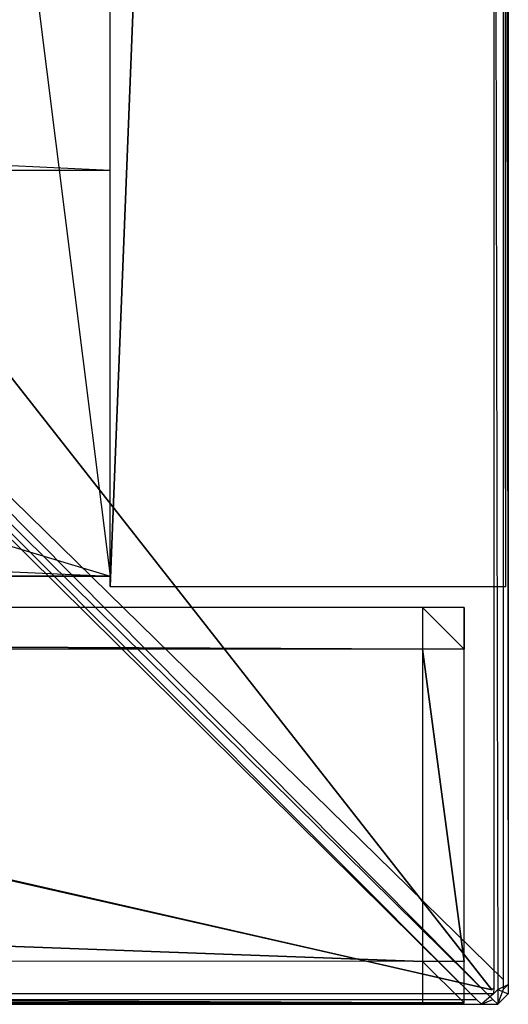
# Model space of a CAD drawing. Extents: x 0 to 1.4, y -0.5 to 0.
# Tile 38 of 44: x 1.3767 to 1.4001, y -0.5 to -0.4527. Entities that reach past the tile are written whole.
import ezdxf

# ---------------------------------------------------------------- set-up
doc = ezdxf.new("R2010")
doc.units = 0
for name, color, linetype in [('L10_KORPUS_LEGATO_BO_X_13620__Y', 7, 'CONTINUOUS'), ('L12_KORPUS_LEGATO_3_N_B21700___', 7, 'CONTINUOUS'), ('L18_KORPUS_LEGATO_TV_X_3920__Y_', 7, 'CONTINUOUS'), ('L39_FRONT_LEGATO_S2S2_X_3400__Y', 7, 'CONTINUOUS'), ('L46_FRONT_LEGATO_S2S2_X_1400__Y', 7, 'CONTINUOUS'), ('L7_PLATTE_LEGATO_0_N_B21700____', 7, 'CONTINUOUS'), ('L8_KORPUS_LEGATO_SE_X_190__Y_47', 7, 'CONTINUOUS')]:
    doc.layers.add(name, color=color, linetype=linetype)

msp = doc.modelspace()

# ---------------------------------------------------------------- linework, layer by layer
at = {"layer": 'L10_KORPUS_LEGATO_BO_X_13620__Y', "color": 8}
for points, invisible_edges in [([(1.381, -0.479447, 0.02), (0.019, -0.069947, 0.02), (0.019, -0.479447, 0.02), (1.381, -0.479447, 0.02)], 13), ([(0.019, -0.069947, 0.02), (1.381, -0.479447, 0.02), (1.381, -0.069947, 0.02), (0.019, -0.069947, 0.02)], 14), ([(1.381, -0.069947, 0.001), (0.019, -0.479447, 0.001), (0.019, -0.069947, 0.001), (1.381, -0.069947, 0.001)], 13), ([(0.019, -0.479447, 0.001), (1.381, -0.069947, 0.001), (1.381, -0.479447, 0.001), (0.019, -0.479447, 0.001)], 14), ([(1.381, -0.069947, 0.001), (1.381, -0.479447, 0.02), (1.381, -0.479447, 0.001), (1.381, -0.069947, 0.001)], 13), ([(1.381, -0.479447, 0.02), (1.381, -0.069947, 0.001), (1.381, -0.069947, 0.02), (1.381, -0.479447, 0.02)], 14), ([(1.381, -0.479447, 0.001), (0.019, -0.479447, 0.02), (0.019, -0.479447, 0.001), (1.381, -0.479447, 0.001)], 13), ([(0.019, -0.479447, 0.02), (1.381, -0.479447, 0.001), (1.381, -0.479447, 0.02), (0.019, -0.479447, 0.02)], 14)]:
    msp.add_3dface(points, dxfattribs=dict(at, invisible_edges=invisible_edges))
at = {"layer": 'L12_KORPUS_LEGATO_3_N_B21700___', "color": 8}
for points, invisible_edges in [([(1.381, -0.479447, 0.483), (1.321, -0.419447, 0.483), (1.381, -0.000947, 0.483), (1.381, -0.479447, 0.483)], 15), ([(1.381, -0.479447, 0.502), (1.321, -0.000947, 0.502), (1.321, -0.419447, 0.502), (1.381, -0.479447, 0.502)], 13), ([(1.321, -0.000947, 0.502), (1.381, -0.479447, 0.502), (1.381, -0.000947, 0.502), (1.321, -0.000947, 0.502)], 14), ([(1.381, -0.000947, 0.483), (1.381, -0.479447, 0.502), (1.381, -0.479447, 0.483), (1.381, -0.000947, 0.483)], 13), ([(1.381, -0.479447, 0.502), (1.381, -0.000947, 0.483), (1.381, -0.000947, 0.502), (1.381, -0.479447, 0.502)], 14), ([(0.019, -0.479447, 0.483), (0.079, -0.419447, 0.483), (1.381, -0.479447, 0.483), (0.019, -0.479447, 0.483)], 10), ([(1.381, -0.479447, 0.502), (0.079, -0.419447, 0.502), (0.019, -0.479447, 0.502), (1.381, -0.479447, 0.502)], 13), ([(1.381, -0.479447, 0.483), (0.079, -0.419447, 0.483), (1.321, -0.419447, 0.483), (1.381, -0.479447, 0.483)], 15), ([(0.079, -0.419447, 0.502), (1.381, -0.479447, 0.502), (1.321, -0.419447, 0.502), (0.079, -0.419447, 0.502)], 14), ([(1.381, -0.479447, 0.483), (0.019, -0.479447, 0.502), (0.019, -0.479447, 0.483), (1.381, -0.479447, 0.483)], 13), ([(0.019, -0.479447, 0.502), (1.381, -0.479447, 0.483), (1.381, -0.479447, 0.502), (0.019, -0.479447, 0.502)], 14)]:
    msp.add_3dface(points, dxfattribs=dict(at, invisible_edges=invisible_edges))
at = {"layer": 'L18_KORPUS_LEGATO_TV_X_3920__Y_', "color": 8}
for points, invisible_edges in [([(1.381, -0.440947, 0.3), (0.989, -0.459937, 0.3), (0.989, -0.440937, 0.3), (1.381, -0.440947, 0.3)], 13), ([(1.381, -0.459947, 0.37), (0.989, -0.440937, 0.37), (0.989, -0.459937, 0.37), (1.381, -0.459947, 0.37)], 13), ([(0.989, -0.440937, 0.37), (1.381, -0.459947, 0.37), (1.381, -0.440947, 0.37), (0.989, -0.440937, 0.37)], 14), ([(0.989, -0.459937, 0.3), (1.381, -0.440947, 0.3), (1.381, -0.459947, 0.3), (0.989, -0.459937, 0.3)], 14), ([(1.381, -0.440947, 0.3), (1.381, -0.459947, 0.37), (1.381, -0.459947, 0.3), (1.381, -0.440947, 0.3)], 13), ([(1.381, -0.459947, 0.37), (1.381, -0.440947, 0.3), (1.381, -0.440947, 0.37), (1.381, -0.459947, 0.37)], 14), ([(1.381, -0.459947, 0.3), (0.989, -0.459937, 0.37), (0.989, -0.459937, 0.3), (1.381, -0.459947, 0.3)], 13), ([(0.989, -0.459937, 0.37), (1.381, -0.459947, 0.3), (1.381, -0.459947, 0.37), (0.989, -0.459937, 0.37)], 14)]:
    msp.add_3dface(points, dxfattribs=dict(at, invisible_edges=invisible_edges))
at = {"layer": 'L39_FRONT_LEGATO_S2S2_X_3400__Y', "color": 8}
for points, invisible_edges in [([(1.396, -0.482947, 0.34), (0.9875, -0.480937, 0.34), (0.9875, -0.482937, 0.34), (1.396, -0.482947, 0.34)], 13), ([(0.9875, -0.480937, 0.34), (1.396, -0.482947, 0.34), (1.396, -0.480947, 0.34), (0.9875, -0.480937, 0.34)], 14), ([(0.9875, -0.480937), (1.396, -0.482947), (0.9875, -0.482937), (0.9875, -0.480937)], 13), ([(1.396, -0.482947), (0.9875, -0.480937), (1.396, -0.480947), (1.396, -0.482947)], 14), ([(0.9875, -0.480937, 0.338), (1.396, -0.480947, 0.002), (0.9875, -0.480937, 0.002), (0.9875, -0.480937, 0.338)], 13), ([(1.396, -0.480947, 0.002), (0.9875, -0.480937, 0.338), (1.396, -0.480947, 0.338), (1.396, -0.480947, 0.002)], 14), ([(0.9875, -0.480937, 0.34), (1.396, -0.480947, 0.338), (0.9875, -0.480937, 0.338), (0.9875, -0.480937, 0.34)], 13), ([(1.396, -0.480947, 0.338), (0.9875, -0.480937, 0.34), (1.396, -0.480947, 0.34), (1.396, -0.480947, 0.338)], 14), ([(0.9875, -0.480937, 0.002), (1.396, -0.480947), (0.9875, -0.480937), (0.9875, -0.480937, 0.002)], 13), ([(1.396, -0.480947), (0.9875, -0.480937, 0.002), (1.396, -0.480947, 0.002), (1.396, -0.480947)], 14), ([(1.398, -0.482947, 0.34), (1.396, -0.480947, 0.34), (1.396, -0.482947, 0.34), (1.398, -0.482947, 0.34)], 13), ([(1.396, -0.480947, 0.34), (1.398, -0.482947, 0.34), (1.398, -0.480947, 0.34), (1.396, -0.480947, 0.34)], 14), ([(1.396, -0.480947), (1.398, -0.482947), (1.396, -0.482947), (1.396, -0.480947)], 13), ([(1.398, -0.482947), (1.396, -0.480947), (1.398, -0.480947), (1.398, -0.482947)], 14), ([(1.396, -0.480947, 0.338), (1.398, -0.480947, 0.002), (1.396, -0.480947, 0.002), (1.396, -0.480947, 0.338)], 13), ([(1.398, -0.480947, 0.002), (1.396, -0.480947, 0.338), (1.398, -0.480947, 0.338), (1.398, -0.480947, 0.002)], 14), ([(1.396, -0.480947, 0.002), (1.398, -0.480947), (1.396, -0.480947), (1.396, -0.480947, 0.002)], 13), ([(1.398, -0.480947), (1.396, -0.480947, 0.002), (1.398, -0.480947, 0.002), (1.398, -0.480947)], 14), ([(1.396, -0.480947, 0.34), (1.398, -0.480947, 0.338), (1.396, -0.480947, 0.338), (1.396, -0.480947, 0.34)], 13), ([(1.398, -0.480947, 0.338), (1.396, -0.480947, 0.34), (1.398, -0.480947, 0.34), (1.398, -0.480947, 0.338)], 14), ([(1.398, -0.480947, 0.338), (1.398, -0.482947, 0.34), (1.398, -0.482947, 0.338), (1.398, -0.480947, 0.338)], 13), ([(1.398, -0.482947, 0.34), (1.398, -0.480947, 0.338), (1.398, -0.480947, 0.34), (1.398, -0.482947, 0.34)], 14), ([(1.398, -0.480947, 0.002), (1.398, -0.482947, 0.338), (1.398, -0.482947, 0.002), (1.398, -0.480947, 0.002)], 13), ([(1.398, -0.482947, 0.338), (1.398, -0.480947, 0.002), (1.398, -0.480947, 0.338), (1.398, -0.482947, 0.338)], 14), ([(1.398, -0.482947), (1.398, -0.480947, 0.002), (1.398, -0.482947, 0.002), (1.398, -0.482947)], 13), ([(1.398, -0.480947, 0.002), (1.398, -0.482947), (1.398, -0.480947), (1.398, -0.480947, 0.002)], 14), ([(0.9875, -0.482937), (1.395999, -0.497947), (0.987499, -0.497937), (0.9875, -0.482937)], 13), ([(1.395999, -0.497947, 0.34), (0.9875, -0.482937, 0.34), (0.987499, -0.497937, 0.34), (1.395999, -0.497947, 0.34)], 13), ([(1.395999, -0.497947), (0.9875, -0.482937), (1.396, -0.482947), (1.395999, -0.497947)], 14), ([(0.9875, -0.482937, 0.34), (1.395999, -0.497947, 0.34), (1.396, -0.482947, 0.34), (0.9875, -0.482937, 0.34)], 14), ([(1.396, -0.482947), (1.397999, -0.497947), (1.395999, -0.497947), (1.396, -0.482947)], 13), ([(1.397999, -0.497947, 0.34), (1.396, -0.482947, 0.34), (1.395999, -0.497947, 0.34), (1.397999, -0.497947, 0.34)], 13), ([(1.397999, -0.497947), (1.396, -0.482947), (1.398, -0.482947), (1.397999, -0.497947)], 14), ([(1.396, -0.482947, 0.34), (1.397999, -0.497947, 0.34), (1.398, -0.482947, 0.34), (1.396, -0.482947, 0.34)], 14), ([(1.398, -0.482947, 0.002), (1.397999, -0.497947, 0.338), (1.397999, -0.497947, 0.002), (1.398, -0.482947, 0.002)], 13), ([(1.397999, -0.497947, 0.338), (1.398, -0.482947, 0.002), (1.398, -0.482947, 0.338), (1.397999, -0.497947, 0.338)], 14), ([(1.398, -0.482947), (1.397999, -0.497947, 0.002), (1.397999, -0.497947), (1.398, -0.482947)], 13), ([(1.397999, -0.497947, 0.002), (1.398, -0.482947), (1.398, -0.482947, 0.002), (1.397999, -0.497947, 0.002)], 14), ([(1.398, -0.482947, 0.338), (1.397999, -0.497947, 0.34), (1.397999, -0.497947, 0.338), (1.398, -0.482947, 0.338)], 13), ([(1.397999, -0.497947, 0.34), (1.398, -0.482947, 0.338), (1.398, -0.482947, 0.34), (1.397999, -0.497947, 0.34)], 14), ([(0.987499, -0.497937), (1.395999, -0.499947), (0.987499, -0.499937), (0.987499, -0.497937)], 13), ([(1.395999, -0.499947), (0.987499, -0.497937), (1.395999, -0.497947), (1.395999, -0.499947)], 14), ([(1.395999, -0.499947, 0.34), (0.987499, -0.497937, 0.34), (0.987499, -0.499937, 0.34), (1.395999, -0.499947, 0.34)], 13), ([(0.987499, -0.497937, 0.34), (1.395999, -0.499947, 0.34), (1.395999, -0.497947, 0.34), (0.987499, -0.497937, 0.34)], 14), ([(1.397999, -0.499947, 0.34), (1.395999, -0.497947, 0.34), (1.395999, -0.499947, 0.34), (1.397999, -0.499947, 0.34)], 13), ([(1.395999, -0.497947, 0.34), (1.397999, -0.499947, 0.34), (1.397999, -0.497947, 0.34), (1.395999, -0.497947, 0.34)], 14), ([(1.395999, -0.497947), (1.397999, -0.499947), (1.395999, -0.499947), (1.395999, -0.497947)], 13), ([(1.397999, -0.499947), (1.395999, -0.497947), (1.397999, -0.497947), (1.397999, -0.499947)], 14), ([(1.397999, -0.497947, 0.002), (1.397999, -0.499947, 0.338), (1.397999, -0.499947, 0.002), (1.397999, -0.497947, 0.002)], 13), ([(1.397999, -0.499947, 0.338), (1.397999, -0.497947, 0.002), (1.397999, -0.497947, 0.338), (1.397999, -0.499947, 0.338)], 14), ([(1.397999, -0.497947, 0.338), (1.397999, -0.499947, 0.34), (1.397999, -0.499947, 0.338), (1.397999, -0.497947, 0.338)], 13), ([(1.397999, -0.499947, 0.34), (1.397999, -0.497947, 0.338), (1.397999, -0.497947, 0.34), (1.397999, -0.499947, 0.34)], 14), ([(1.397999, -0.497947), (1.397999, -0.499947, 0.002), (1.397999, -0.499947), (1.397999, -0.497947)], 13), ([(1.397999, -0.499947, 0.002), (1.397999, -0.497947), (1.397999, -0.497947, 0.002), (1.397999, -0.499947, 0.002)], 14), ([(1.395999, -0.499947, 0.002), (0.987499, -0.499937, 0.338), (0.987499, -0.499937, 0.002), (1.395999, -0.499947, 0.002)], 13), ([(0.987499, -0.499937, 0.338), (1.395999, -0.499947, 0.002), (1.395999, -0.499947, 0.338), (0.987499, -0.499937, 0.338)], 14), ([(1.395999, -0.499947), (0.987499, -0.499937, 0.002), (0.987499, -0.499937), (1.395999, -0.499947)], 13), ([(0.987499, -0.499937, 0.002), (1.395999, -0.499947), (1.395999, -0.499947, 0.002), (0.987499, -0.499937, 0.002)], 14), ([(1.395999, -0.499947, 0.338), (0.987499, -0.499937, 0.34), (0.987499, -0.499937, 0.338), (1.395999, -0.499947, 0.338)], 13), ([(0.987499, -0.499937, 0.34), (1.395999, -0.499947, 0.338), (1.395999, -0.499947, 0.34), (0.987499, -0.499937, 0.34)], 14), ([(1.397999, -0.499947, 0.002), (1.395999, -0.499947, 0.338), (1.395999, -0.499947, 0.002), (1.397999, -0.499947, 0.002)], 13), ([(1.395999, -0.499947, 0.338), (1.397999, -0.499947, 0.002), (1.397999, -0.499947, 0.338), (1.395999, -0.499947, 0.338)], 14), ([(1.397999, -0.499947), (1.395999, -0.499947, 0.002), (1.395999, -0.499947), (1.397999, -0.499947)], 13), ([(1.395999, -0.499947, 0.002), (1.397999, -0.499947), (1.397999, -0.499947, 0.002), (1.395999, -0.499947, 0.002)], 14), ([(1.397999, -0.499947, 0.338), (1.395999, -0.499947, 0.34), (1.395999, -0.499947, 0.338), (1.397999, -0.499947, 0.338)], 13), ([(1.395999, -0.499947, 0.34), (1.397999, -0.499947, 0.338), (1.397999, -0.499947, 0.34), (1.395999, -0.499947, 0.34)], 14)]:
    msp.add_3dface(points, dxfattribs=dict(at, invisible_edges=invisible_edges))
at = {"layer": 'L46_FRONT_LEGATO_S2S2_X_1400__Y', "color": 8}
for points, invisible_edges in [([(1.396, -0.482947, 0.51), (0.9875, -0.480937, 0.51), (0.9875, -0.482937, 0.51), (1.396, -0.482947, 0.51)], 13), ([(0.9875, -0.480937, 0.51), (1.396, -0.482947, 0.51), (1.396, -0.480947, 0.51), (0.9875, -0.480937, 0.51)], 14), ([(0.9875, -0.480937, 0.37), (1.396, -0.482947, 0.37), (0.9875, -0.482937, 0.37), (0.9875, -0.480937, 0.37)], 13), ([(1.396, -0.482947, 0.37), (0.9875, -0.480937, 0.37), (1.396, -0.480947, 0.37), (1.396, -0.482947, 0.37)], 14), ([(0.9875, -0.480937, 0.508), (1.396, -0.480947, 0.372), (0.9875, -0.480937, 0.372), (0.9875, -0.480937, 0.508)], 13), ([(1.396, -0.480947, 0.372), (0.9875, -0.480937, 0.508), (1.396, -0.480947, 0.508), (1.396, -0.480947, 0.372)], 14), ([(0.9875, -0.480937, 0.51), (1.396, -0.480947, 0.508), (0.9875, -0.480937, 0.508), (0.9875, -0.480937, 0.51)], 13), ([(1.396, -0.480947, 0.508), (0.9875, -0.480937, 0.51), (1.396, -0.480947, 0.51), (1.396, -0.480947, 0.508)], 14), ([(0.9875, -0.480937, 0.372), (1.396, -0.480947, 0.37), (0.9875, -0.480937, 0.37), (0.9875, -0.480937, 0.372)], 13), ([(1.396, -0.480947, 0.37), (0.9875, -0.480937, 0.372), (1.396, -0.480947, 0.372), (1.396, -0.480947, 0.37)], 14), ([(1.398, -0.482947, 0.51), (1.396, -0.480947, 0.51), (1.396, -0.482947, 0.51), (1.398, -0.482947, 0.51)], 13), ([(1.396, -0.480947, 0.51), (1.398, -0.482947, 0.51), (1.398, -0.480947, 0.51), (1.396, -0.480947, 0.51)], 14), ([(1.396, -0.480947, 0.37), (1.398, -0.482947, 0.37), (1.396, -0.482947, 0.37), (1.396, -0.480947, 0.37)], 13), ([(1.398, -0.482947, 0.37), (1.396, -0.480947, 0.37), (1.398, -0.480947, 0.37), (1.398, -0.482947, 0.37)], 14), ([(1.396, -0.480947, 0.508), (1.398, -0.480947, 0.372), (1.396, -0.480947, 0.372), (1.396, -0.480947, 0.508)], 13), ([(1.398, -0.480947, 0.372), (1.396, -0.480947, 0.508), (1.398, -0.480947, 0.508), (1.398, -0.480947, 0.372)], 14), ([(1.396, -0.480947, 0.372), (1.398, -0.480947, 0.37), (1.396, -0.480947, 0.37), (1.396, -0.480947, 0.372)], 13), ([(1.398, -0.480947, 0.37), (1.396, -0.480947, 0.372), (1.398, -0.480947, 0.372), (1.398, -0.480947, 0.37)], 14), ([(1.396, -0.480947, 0.51), (1.398, -0.480947, 0.508), (1.396, -0.480947, 0.508), (1.396, -0.480947, 0.51)], 13), ([(1.398, -0.480947, 0.508), (1.396, -0.480947, 0.51), (1.398, -0.480947, 0.51), (1.398, -0.480947, 0.508)], 14), ([(1.398, -0.480947, 0.508), (1.398, -0.482947, 0.51), (1.398, -0.482947, 0.508), (1.398, -0.480947, 0.508)], 13), ([(1.398, -0.482947, 0.51), (1.398, -0.480947, 0.508), (1.398, -0.480947, 0.51), (1.398, -0.482947, 0.51)], 14), ([(1.398, -0.480947, 0.372), (1.398, -0.482947, 0.508), (1.398, -0.482947, 0.372), (1.398, -0.480947, 0.372)], 13), ([(1.398, -0.482947, 0.508), (1.398, -0.480947, 0.372), (1.398, -0.480947, 0.508), (1.398, -0.482947, 0.508)], 14), ([(1.398, -0.480947, 0.37), (1.398, -0.482947, 0.372), (1.398, -0.482947, 0.37), (1.398, -0.480947, 0.37)], 13), ([(1.398, -0.482947, 0.372), (1.398, -0.480947, 0.37), (1.398, -0.480947, 0.372), (1.398, -0.482947, 0.372)], 14), ([(0.9875, -0.482937, 0.37), (1.395999, -0.497947, 0.37), (0.987499, -0.497937, 0.37), (0.9875, -0.482937, 0.37)], 13), ([(1.395999, -0.497947, 0.51), (0.9875, -0.482937, 0.51), (0.987499, -0.497937, 0.51), (1.395999, -0.497947, 0.51)], 13), ([(1.395999, -0.497947, 0.37), (0.9875, -0.482937, 0.37), (1.396, -0.482947, 0.37), (1.395999, -0.497947, 0.37)], 14), ([(0.9875, -0.482937, 0.51), (1.395999, -0.497947, 0.51), (1.396, -0.482947, 0.51), (0.9875, -0.482937, 0.51)], 14), ([(1.396, -0.482947, 0.37), (1.397999, -0.497947, 0.37), (1.395999, -0.497947, 0.37), (1.396, -0.482947, 0.37)], 13), ([(1.397999, -0.497947, 0.51), (1.396, -0.482947, 0.51), (1.395999, -0.497947, 0.51), (1.397999, -0.497947, 0.51)], 13), ([(1.397999, -0.497947, 0.37), (1.396, -0.482947, 0.37), (1.398, -0.482947, 0.37), (1.397999, -0.497947, 0.37)], 14), ([(1.396, -0.482947, 0.51), (1.397999, -0.497947, 0.51), (1.398, -0.482947, 0.51), (1.396, -0.482947, 0.51)], 14), ([(1.398, -0.482947, 0.372), (1.397999, -0.497947, 0.508), (1.397999, -0.497947, 0.372), (1.398, -0.482947, 0.372)], 13), ([(1.397999, -0.497947, 0.508), (1.398, -0.482947, 0.372), (1.398, -0.482947, 0.508), (1.397999, -0.497947, 0.508)], 14), ([(1.398, -0.482947, 0.37), (1.397999, -0.497947, 0.372), (1.397999, -0.497947, 0.37), (1.398, -0.482947, 0.37)], 13), ([(1.397999, -0.497947, 0.372), (1.398, -0.482947, 0.37), (1.398, -0.482947, 0.372), (1.397999, -0.497947, 0.372)], 14), ([(1.398, -0.482947, 0.508), (1.397999, -0.497947, 0.51), (1.397999, -0.497947, 0.508), (1.398, -0.482947, 0.508)], 13), ([(1.397999, -0.497947, 0.51), (1.398, -0.482947, 0.508), (1.398, -0.482947, 0.51), (1.397999, -0.497947, 0.51)], 14), ([(0.987499, -0.497937, 0.37), (1.395999, -0.499947, 0.37), (0.987499, -0.499937, 0.37), (0.987499, -0.497937, 0.37)], 13), ([(1.395999, -0.499947, 0.37), (0.987499, -0.497937, 0.37), (1.395999, -0.497947, 0.37), (1.395999, -0.499947, 0.37)], 14), ([(1.395999, -0.499947, 0.51), (0.987499, -0.497937, 0.51), (0.987499, -0.499937, 0.51), (1.395999, -0.499947, 0.51)], 13), ([(0.987499, -0.497937, 0.51), (1.395999, -0.499947, 0.51), (1.395999, -0.497947, 0.51), (0.987499, -0.497937, 0.51)], 14), ([(1.397999, -0.499947, 0.51), (1.395999, -0.497947, 0.51), (1.395999, -0.499947, 0.51), (1.397999, -0.499947, 0.51)], 13), ([(1.395999, -0.497947, 0.51), (1.397999, -0.499947, 0.51), (1.397999, -0.497947, 0.51), (1.395999, -0.497947, 0.51)], 14), ([(1.395999, -0.497947, 0.37), (1.397999, -0.499947, 0.37), (1.395999, -0.499947, 0.37), (1.395999, -0.497947, 0.37)], 13), ([(1.397999, -0.499947, 0.37), (1.395999, -0.497947, 0.37), (1.397999, -0.497947, 0.37), (1.397999, -0.499947, 0.37)], 14), ([(1.397999, -0.497947, 0.372), (1.397999, -0.499947, 0.508), (1.397999, -0.499947, 0.372), (1.397999, -0.497947, 0.372)], 13), ([(1.397999, -0.499947, 0.508), (1.397999, -0.497947, 0.372), (1.397999, -0.497947, 0.508), (1.397999, -0.499947, 0.508)], 14), ([(1.397999, -0.497947, 0.508), (1.397999, -0.499947, 0.51), (1.397999, -0.499947, 0.508), (1.397999, -0.497947, 0.508)], 13), ([(1.397999, -0.499947, 0.51), (1.397999, -0.497947, 0.508), (1.397999, -0.497947, 0.51), (1.397999, -0.499947, 0.51)], 14), ([(1.397999, -0.497947, 0.37), (1.397999, -0.499947, 0.372), (1.397999, -0.499947, 0.37), (1.397999, -0.497947, 0.37)], 13), ([(1.397999, -0.499947, 0.372), (1.397999, -0.497947, 0.37), (1.397999, -0.497947, 0.372), (1.397999, -0.499947, 0.372)], 14), ([(1.395999, -0.499947, 0.372), (0.987499, -0.499937, 0.508), (0.987499, -0.499937, 0.372), (1.395999, -0.499947, 0.372)], 13), ([(0.987499, -0.499937, 0.508), (1.395999, -0.499947, 0.372), (1.395999, -0.499947, 0.508), (0.987499, -0.499937, 0.508)], 14), ([(1.395999, -0.499947, 0.37), (0.987499, -0.499937, 0.372), (0.987499, -0.499937, 0.37), (1.395999, -0.499947, 0.37)], 13), ([(0.987499, -0.499937, 0.372), (1.395999, -0.499947, 0.37), (1.395999, -0.499947, 0.372), (0.987499, -0.499937, 0.372)], 14), ([(1.395999, -0.499947, 0.508), (0.987499, -0.499937, 0.51), (0.987499, -0.499937, 0.508), (1.395999, -0.499947, 0.508)], 13), ([(0.987499, -0.499937, 0.51), (1.395999, -0.499947, 0.508), (1.395999, -0.499947, 0.51), (0.987499, -0.499937, 0.51)], 14), ([(1.397999, -0.499947, 0.372), (1.395999, -0.499947, 0.508), (1.395999, -0.499947, 0.372), (1.397999, -0.499947, 0.372)], 13), ([(1.395999, -0.499947, 0.508), (1.397999, -0.499947, 0.372), (1.397999, -0.499947, 0.508), (1.395999, -0.499947, 0.508)], 14), ([(1.397999, -0.499947, 0.37), (1.395999, -0.499947, 0.372), (1.395999, -0.499947, 0.37), (1.397999, -0.499947, 0.37)], 13), ([(1.395999, -0.499947, 0.372), (1.397999, -0.499947, 0.37), (1.397999, -0.499947, 0.372), (1.395999, -0.499947, 0.372)], 14), ([(1.397999, -0.499947, 0.508), (1.395999, -0.499947, 0.51), (1.395999, -0.499947, 0.508), (1.397999, -0.499947, 0.508)], 13), ([(1.395999, -0.499947, 0.51), (1.397999, -0.499947, 0.508), (1.397999, -0.499947, 0.51), (1.395999, -0.499947, 0.51)], 14)]:
    msp.add_3dface(points, dxfattribs=dict(at, invisible_edges=invisible_edges))
at = {"layer": 'L7_PLATTE_LEGATO_0_N_B21700____', "color": 8}
for points, invisible_edges in [([(1.400121, -0.499064, 0.5495), (1.399621, -0.000452, 0.55), (1.399621, -0.410301, 0.55), (1.400121, -0.499064, 0.5495)], 13), ([(1.399621, -0.000452, 0.55), (1.400121, -0.499064, 0.5495), (1.400121, -0.000548, 0.5495), (1.399621, -0.000452, 0.55)], 14), ([(1.007708, -0.409596, 0.55), (1.399336, -0.499322, 0.55), (1.007708, -0.000599, 0.55), (1.007708, -0.409596, 0.55)], 10), ([(1.007708, -0.000599, 0.55), (1.399336, -0.499322, 0.55), (1.007902, -0.000599, 0.55), (1.007708, -0.000599, 0.55)], 13), ([(1.007902, -0.000599, 0.55), (1.399336, -0.499322, 0.55), (1.398906, -0.000641, 0.55), (1.007902, -0.000599, 0.55)], 14), ([(1.350925, -0.450627, 0.510552), (1.399886, -0.000548, 0.543077), (1.399886, -0.498833, 0.543077), (1.350925, -0.450627, 0.510552)], 14), ([(1.398906, -0.000641, 0.55), (1.399336, -0.499322, 0.55), (1.399432, -0.000641, 0.55), (1.398906, -0.000641, 0.55)], 15), ([(1.399432, -0.000641, 0.55), (1.399336, -0.499322, 0.55), (1.399432, -0.499226, 0.55), (1.399432, -0.000641, 0.55)], 15), ([(1.399432, -0.000641, 0.55), (1.399432, -0.499226, 0.55), (1.399432, -0.410301, 0.55), (1.399432, -0.000641, 0.55)], 15), ([(1.400121, -0.000548, 0.543233), (1.399886, -0.498833, 0.543077), (1.399886, -0.000548, 0.543077), (1.400121, -0.000548, 0.543233)], 13), ([(1.399886, -0.498833, 0.543077), (1.400121, -0.000548, 0.543233), (1.400121, -0.499064, 0.543233), (1.399886, -0.498833, 0.543077)], 14), ([(1.400121, -0.499064, 0.543233), (1.400121, -0.000548, 0.543593), (1.400121, -0.499064, 0.543593), (1.400121, -0.499064, 0.543233)], 13), ([(1.400121, -0.000548, 0.543593), (1.400121, -0.499064, 0.543233), (1.400121, -0.000548, 0.543233), (1.400121, -0.000548, 0.543593)], 14), ([(1.400121, -0.499064, 0.543593), (1.400121, -0.000548, 0.549321), (1.400121, -0.499064, 0.549321), (1.400121, -0.499064, 0.543593)], 13), ([(1.400121, -0.000548, 0.549321), (1.400121, -0.499064, 0.543593), (1.400121, -0.000548, 0.543593), (1.400121, -0.000548, 0.549321)], 14), ([(1.400121, -0.499064, 0.549321), (1.400121, -0.000548, 0.5495), (1.400121, -0.499064, 0.5495), (1.400121, -0.499064, 0.549321)], 13), ([(1.400121, -0.000548, 0.5495), (1.400121, -0.499064, 0.549321), (1.400121, -0.000548, 0.549321), (1.400121, -0.000548, 0.5495)], 14), ([(1.007708, -0.410479, 0.55), (1.399336, -0.499322, 0.55), (1.007708, -0.409596, 0.55), (1.007708, -0.410479, 0.55)], 13), ([(1.007708, -0.410479, 0.55), (1.007519, -0.499312, 0.55), (1.399336, -0.499322, 0.55), (1.007708, -0.410479, 0.55)], 10), ([(1.399621, -0.499304, 0.55), (1.399432, -0.410301, 0.55), (1.399432, -0.499226, 0.55), (1.399621, -0.499304, 0.55)], 13), ([(1.399432, -0.410301, 0.55), (1.399621, -0.499304, 0.55), (1.399621, -0.410301, 0.55), (1.399432, -0.410301, 0.55)], 14), ([(1.399621, -0.499304, 0.55), (1.400121, -0.499064, 0.5495), (1.399621, -0.410301, 0.55), (1.399621, -0.499304, 0.55)], 14), ([(1.399886, -0.498833, 0.543077), (1.350925, -0.450908, 0.510552), (1.350925, -0.450627, 0.510552), (1.399886, -0.498833, 0.543077)], 13), ([(1.350925, -0.450908, 0.510552), (1.399385, -0.499778, 0.543077), (1.350373, -0.451461, 0.510552), (1.350925, -0.450908, 0.510552)], 13), ([(1.350925, -0.450908, 0.510552), (1.399886, -0.498833, 0.543077), (1.399886, -0.499278, 0.543077), (1.350925, -0.450908, 0.510552)], 14), ([(1.399385, -0.499778, 0.543077), (1.350925, -0.450908, 0.510552), (1.399886, -0.499278, 0.543077), (1.399385, -0.499778, 0.543077)], 14), ([(0.700121, -0.499768, 0.543077), (1.349715, -0.451461, 0.510552), (1.398595, -0.499778, 0.543077), (0.700121, -0.499768, 0.543077)], 14), ([(1.350373, -0.451461, 0.510552), (1.398595, -0.499778, 0.543077), (1.349715, -0.451461, 0.510552), (1.350373, -0.451461, 0.510552)], 13), ([(1.398595, -0.499778, 0.543077), (1.350373, -0.451461, 0.510552), (1.399385, -0.499778, 0.543077), (1.398595, -0.499778, 0.543077)], 14), ([(1.400121, -0.499064, 0.543233), (1.399886, -0.499278, 0.543077), (1.399886, -0.498833, 0.543077), (1.400121, -0.499064, 0.543233)], 13), ([(1.399414, -0.499511, 0.55), (1.007519, -0.499312, 0.55), (1.007519, -0.4995, 0.55), (1.399414, -0.499511, 0.55)], 13), ([(1.007519, -0.499312, 0.55), (1.399414, -0.499511, 0.55), (1.399336, -0.499322, 0.55), (1.007519, -0.499312, 0.55)], 14), ([(1.399414, -0.499511, 0.55), (1.399432, -0.499226, 0.55), (1.399336, -0.499322, 0.55), (1.399414, -0.499511, 0.55)], 13), ([(1.399886, -0.499278, 0.543077), (1.399621, -0.500011, 0.543233), (1.399385, -0.499778, 0.543077), (1.399886, -0.499278, 0.543077)], 13), ([(1.399432, -0.499226, 0.55), (1.399414, -0.499511, 0.55), (1.399621, -0.499304, 0.55), (1.399432, -0.499226, 0.55)], 14), ([(1.399621, -0.500011, 0.5495), (1.399621, -0.499304, 0.55), (1.399414, -0.499511, 0.55), (1.399621, -0.500011, 0.5495)], 13), ([(1.400121, -0.499064, 0.5495), (1.399621, -0.499304, 0.55), (1.400121, -0.499511, 0.5495), (1.400121, -0.499064, 0.5495)], 13), ([(1.399621, -0.500011, 0.543233), (1.399886, -0.499278, 0.543077), (1.400121, -0.499511, 0.543233), (1.399621, -0.500011, 0.543233)], 14), ([(1.399621, -0.499304, 0.55), (1.399621, -0.500011, 0.5495), (1.400121, -0.499511, 0.5495), (1.399621, -0.499304, 0.55)], 14), ([(1.399886, -0.499278, 0.543077), (1.400121, -0.499064, 0.543233), (1.400121, -0.499511, 0.543233), (1.399886, -0.499278, 0.543077)], 14), ([(1.400121, -0.499511, 0.543233), (1.400121, -0.499064, 0.543593), (1.400121, -0.499511, 0.543593), (1.400121, -0.499511, 0.543233)], 13), ([(1.400121, -0.499064, 0.543593), (1.400121, -0.499511, 0.543233), (1.400121, -0.499064, 0.543233), (1.400121, -0.499064, 0.543593)], 14), ([(1.400121, -0.499511, 0.543593), (1.400121, -0.499064, 0.549321), (1.400121, -0.499511, 0.549321), (1.400121, -0.499511, 0.543593)], 13), ([(1.400121, -0.499064, 0.549321), (1.400121, -0.499511, 0.543593), (1.400121, -0.499064, 0.543593), (1.400121, -0.499064, 0.549321)], 14), ([(1.400121, -0.499511, 0.549321), (1.400121, -0.499064, 0.5495), (1.400121, -0.499511, 0.5495), (1.400121, -0.499511, 0.549321)], 13), ([(1.400121, -0.499064, 0.5495), (1.400121, -0.499511, 0.549321), (1.400121, -0.499064, 0.549321), (1.400121, -0.499064, 0.5495)], 14), ([(1.39883, -0.500011, 0.5495), (0.700121, -0.4995, 0.55), (0.700121, -0.5, 0.5495), (1.39883, -0.500011, 0.5495)], 13), ([(0.700121, -0.4995, 0.55), (1.39883, -0.500011, 0.5495), (1.007519, -0.4995, 0.55), (0.700121, -0.4995, 0.55)], 14), ([(1.398595, -0.499778, 0.543077), (0.700121, -0.5, 0.543233), (0.700121, -0.499768, 0.543077), (1.398595, -0.499778, 0.543077)], 13), ([(0.700121, -0.5, 0.543233), (1.398595, -0.499778, 0.543077), (1.39883, -0.500011, 0.543233), (0.700121, -0.5, 0.543233)], 14), ([(1.39883, -0.500011, 0.5495), (1.399414, -0.499511, 0.55), (1.007519, -0.4995, 0.55), (1.39883, -0.500011, 0.5495)], 13), ([(1.399385, -0.499778, 0.543077), (1.39883, -0.500011, 0.543233), (1.398595, -0.499778, 0.543077), (1.399385, -0.499778, 0.543077)], 13), ([(1.399414, -0.499511, 0.55), (1.39883, -0.500011, 0.5495), (1.399621, -0.500011, 0.5495), (1.399414, -0.499511, 0.55)], 14), ([(1.39883, -0.500011, 0.543233), (1.399385, -0.499778, 0.543077), (1.399621, -0.500011, 0.543233), (1.39883, -0.500011, 0.543233)], 14), ([(1.399621, -0.500011, 0.549321), (1.400121, -0.499511, 0.5495), (1.399621, -0.500011, 0.5495), (1.399621, -0.500011, 0.549321)], 13), ([(1.400121, -0.499511, 0.5495), (1.399621, -0.500011, 0.549321), (1.400121, -0.499511, 0.549321), (1.400121, -0.499511, 0.5495)], 14), ([(1.399621, -0.500011, 0.543233), (1.400121, -0.499511, 0.543593), (1.399621, -0.500011, 0.543593), (1.399621, -0.500011, 0.543233)], 13), ([(1.400121, -0.499511, 0.543593), (1.399621, -0.500011, 0.543233), (1.400121, -0.499511, 0.543233), (1.400121, -0.499511, 0.543593)], 14), ([(1.400121, -0.499511, 0.543593), (1.399621, -0.500011, 0.549321), (1.399621, -0.500011, 0.543593), (1.400121, -0.499511, 0.543593)], 13), ([(1.399621, -0.500011, 0.549321), (1.400121, -0.499511, 0.543593), (1.400121, -0.499511, 0.549321), (1.399621, -0.500011, 0.549321)], 14), ([(1.39883, -0.500011, 0.543593), (0.700121, -0.5, 0.543233), (1.39883, -0.500011, 0.543233), (1.39883, -0.500011, 0.543593)], 13), ([(0.700121, -0.5, 0.543233), (1.39883, -0.500011, 0.543593), (0.700121, -0.5, 0.543593), (0.700121, -0.5, 0.543233)], 14), ([(1.39883, -0.500011, 0.549321), (0.700121, -0.5, 0.543593), (1.39883, -0.500011, 0.543593), (1.39883, -0.500011, 0.549321)], 13), ([(0.700121, -0.5, 0.543593), (1.39883, -0.500011, 0.549321), (0.700121, -0.5, 0.549321), (0.700121, -0.5, 0.543593)], 14), ([(1.39883, -0.500011, 0.5495), (0.700121, -0.5, 0.549321), (1.39883, -0.500011, 0.549321), (1.39883, -0.500011, 0.5495)], 13), ([(0.700121, -0.5, 0.549321), (1.39883, -0.500011, 0.5495), (0.700121, -0.5, 0.5495), (0.700121, -0.5, 0.549321)], 14), ([(1.399621, -0.500011, 0.543593), (1.39883, -0.500011, 0.543233), (1.399621, -0.500011, 0.543233), (1.399621, -0.500011, 0.543593)], 13), ([(1.39883, -0.500011, 0.543233), (1.399621, -0.500011, 0.543593), (1.39883, -0.500011, 0.543593), (1.39883, -0.500011, 0.543233)], 14), ([(1.399621, -0.500011, 0.549321), (1.39883, -0.500011, 0.543593), (1.399621, -0.500011, 0.543593), (1.399621, -0.500011, 0.549321)], 13), ([(1.39883, -0.500011, 0.543593), (1.399621, -0.500011, 0.549321), (1.39883, -0.500011, 0.549321), (1.39883, -0.500011, 0.543593)], 14), ([(1.399621, -0.500011, 0.5495), (1.39883, -0.500011, 0.549321), (1.399621, -0.500011, 0.549321), (1.399621, -0.500011, 0.5495)], 13), ([(1.39883, -0.500011, 0.549321), (1.399621, -0.500011, 0.5495), (1.39883, -0.500011, 0.5495), (1.39883, -0.500011, 0.549321)], 14)]:
    msp.add_3dface(points, dxfattribs=dict(at, invisible_edges=invisible_edges))
at = {"layer": 'L8_KORPUS_LEGATO_SE_X_190__Y_47', "color": 8}
for points, invisible_edges in [([(1.381, -0.479947, 0.51), (1.4, -0.000947, 0.51), (1.381, -0.000947, 0.51), (1.381, -0.479947, 0.51)], 13), ([(1.4, -0.000947, 0.51), (1.381, -0.479947, 0.51), (1.4, -0.479947, 0.51), (1.4, -0.000947, 0.51)], 14), ([(1.4, -0.000947), (1.381, -0.479947), (1.381, -0.000947), (1.4, -0.000947)], 13), ([(1.381, -0.479947), (1.4, -0.000947), (1.4, -0.479947), (1.381, -0.479947)], 14), ([(1.381, -0.000947, 0.51), (1.381, -0.479947), (1.381, -0.479947, 0.51), (1.381, -0.000947, 0.51)], 13), ([(1.381, -0.479947), (1.381, -0.000947, 0.51), (1.381, -0.000947), (1.381, -0.479947)], 14), ([(1.4, -0.000947), (1.4, -0.479947, 0.51), (1.4, -0.479947), (1.4, -0.000947)], 13), ([(1.4, -0.479947, 0.51), (1.4, -0.000947), (1.4, -0.000947, 0.51), (1.4, -0.479947, 0.51)], 14), ([(1.4, -0.479947, 0.51), (1.381, -0.479947), (1.4, -0.479947), (1.4, -0.479947, 0.51)], 13), ([(1.381, -0.479947), (1.4, -0.479947, 0.51), (1.381, -0.479947, 0.51), (1.381, -0.479947)], 14)]:
    msp.add_3dface(points, dxfattribs=dict(at, invisible_edges=invisible_edges))

doc.saveas('drawing.dxf')
